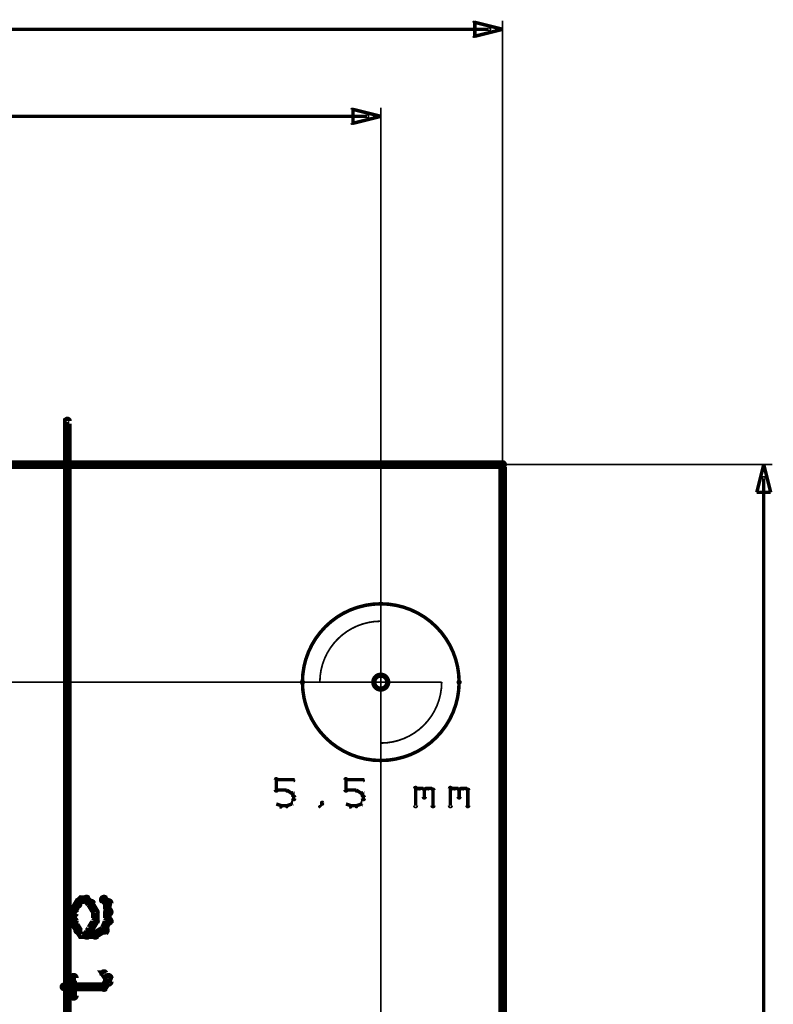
# Model space of a CAD drawing. Extents: x 26 to 524, y 33 to 520.
# Tile 51 of 95: x 203 to 246, y 332 to 389. Entities that reach past the tile are written whole.
import ezdxf

# ---------------------------------------------------------------- set-up
doc = ezdxf.new("R2010")
doc.units = 0
doc.layers.get('0').update_dxf_attribs({"linetype": 'CONTINUOUS'})
for name, color, linetype in [('BOTTOM', 22, 'CONTINUOUS'), ('COPPER', 2, 'CONTINUOUS'), ('DIMENSIONS', 3, 'CONTINUOUS'), ('DRAWING', 1, 'CONTINUOUS'), ('DRAWING2', 4, 'CONTINUOUS'), ('DRAWINGBOTTOM', 6, 'CONTINUOUS'), ('OUTLINES', 5, 'CONTINUOUS')]:
    doc.layers.add(name, color=color, linetype=linetype)

# ---------------------------------------------------------------- blocks, each defined once
blk = doc.blocks.new('VIA')
at = {"const_width": 0.3}
blk.add_lwpolyline([(-0.4, 0, 1), (0.4, 0, 1)], format="xyb", close=True, dxfattribs=at)

msp = doc.modelspace()

# ---------------------------------------------------------------- linework, layer by layer
at = {"layer": 'DIMENSIONS', "color": 94}
for points in [[(229.7, 388.4, 0.1, 0.1, 1), (229.7, 388.6, 0, 0, 0), (229.7, 388.5, 0, 0, 0), (229.7, 388.5, 0.2, 0.2, 0), (163.5, 388.5, 0.2, 0.2, 0), (163.5, 388.5, 0, 0, 0), (163.5, 388.5, 0.1, 0.1, 0), (163.5, 388.6, 0.1, 0.1, 1), (163.5, 388.4, 0, 0, 0)], [(230.5, 362.5, 0.1, 0.1, 1), (230.5, 362.5, 0, 0, 0), (230.5, 362.5, 0, 0, 0), (230.5, 362.5, 0.1, 0.1, 0), (230.5, 389, 0.1, 0.1, 0), (230.5, 389, 0, 0, 0), (230.5, 389, 0.1, 0.1, 0), (230.5, 389, 0.1, 0.1, 1), (230.5, 389, 0, 0, 0)], [(223.5, 284, 0.1, 0.1, 1), (223.5, 284, 0, 0, 0), (223.5, 284, 0, 0, 0), (223.5, 284, 0.1, 0.1, 0), (223.5, 384, 0.1, 0.1, 0), (223.5, 384, 0, 0, 0), (223.5, 384, 0.1, 0.1, 0), (223.5, 384, 0.1, 0.1, 1), (223.5, 384, 0, 0, 0)], [(222.7, 383.4, 0.1, 0.1, 1), (222.7, 383.6, 0, 0, 0), (222.7, 383.5, 0, 0, 0), (222.7, 383.5, 0.2, 0.2, 0), (160, 383.5, 0.2, 0.2, 0), (160, 383.5, 0, 0, 0), (160, 383.5, 0.1, 0.1, 0), (160, 383.6, 0.1, 0.1, 1), (160, 383.4, 0, 0, 0)], [(226, 363.5, 0.1, 0.1, 1), (226, 363.5, 0, 0, 0), (226, 363.5, 0, 0, 0), (226, 363.5, 0.1, 0.1, 0), (246, 363.5, 0.1, 0.1, 0), (246, 363.5, 0, 0, 0), (246, 363.5, 0.1, 0.1, 0), (246, 363.5, 0.1, 0.1, 1), (246, 363.5, 0, 0, 0)], [(245.6, 362.7, 0.1, 0.1, 1), (245.4, 362.7, 0, 0, 0), (245.5, 362.7, 0, 0, 0), (245.5, 362.7, 0.2, 0.2, 0), (245.5, 300.2, 0.2, 0.2, 0), (245.5, 300.2, 0, 0, 0), (245.5, 300.2, 0.1, 0.1, 0), (245.4, 300.2, 0.1, 0.1, 1), (245.6, 300.2, 0, 0, 0)], [(225.6, 351, 0.1, 0.1, 1), (225.6, 351, 0, 0, 0), (225.6, 351, 0, 0, 0), (225.6, 351, 0.1, 0.1, 0), (33, 351, 0.1, 0.1, 0), (33, 351, 0, 0, 0), (33, 351, 0.1, 0.1, 0), (33, 351, 0.1, 0.1, 1), (33, 351, 0, 0, 0)]]:
    msp.add_lwpolyline(points, format="xyseb", dxfattribs=at)
for points in [[(230.5, 388.5, 0.1, 0.1, 1), (230.5, 388.5, 0, 0, 0), (230.5, 388.5, 0, 0, 0), (230.5, 388.5, 0.2, 0.2, 0), (228.9, 388.1, 0, 0, 0), (228.9, 388.1, 0.1, 0.1, 0), (228.9, 388.1, 0.1, 0.1, 1), (228.9, 388.1, 0, 0, 0), (228.8, 388.1, 0.1, 0.1, 1), (228.9, 388.1, 0, 0, 0), (228.9, 388.1, 0, 0, 0), (228.9, 388.1, 0.2, 0.2, 0), (228.9, 388.9, 0, 0, 0), (228.9, 388.9, 0.1, 0.1, 0), (228.9, 388.9, 0.1, 0.1, 1), (228.8, 388.9, 0, 0, 0), (228.9, 388.9, 0.1, 0.1, 1), (228.9, 388.9, 0, 0, 0), (228.9, 388.9, 0, 0, 0), (228.9, 388.9, 0.2, 0.2, 0), (230.5, 388.5, 0.2, 0.2, 0), (230.5, 388.5, 0, 0, 0), (230.5, 388.5, 0.1, 0.1, 0), (230.5, 388.5, 0.1, 0.1, 1), (230.5, 388.5, 0, 0, 0)], [(223.5, 383.5, 0.1, 0.1, 1), (223.5, 383.5, 0, 0, 0), (223.5, 383.5, 0, 0, 0), (223.5, 383.5, 0.2, 0.2, 0), (221.9, 383.1, 0, 0, 0), (221.9, 383.1, 0.1, 0.1, 0), (221.9, 383.1, 0.1, 0.1, 1), (221.9, 383.1, 0, 0, 0), (221.8, 383.1, 0.1, 0.1, 1), (221.9, 383.1, 0, 0, 0), (221.9, 383.1, 0, 0, 0), (221.9, 383.1, 0.2, 0.2, 0), (221.9, 383.9, 0, 0, 0), (221.9, 383.9, 0.1, 0.1, 0), (221.9, 383.9, 0.1, 0.1, 1), (221.8, 383.9, 0, 0, 0), (221.9, 383.9, 0.1, 0.1, 1), (221.9, 383.9, 0, 0, 0), (221.9, 383.9, 0, 0, 0), (221.9, 383.9, 0.2, 0.2, 0), (223.5, 383.5, 0.2, 0.2, 0), (223.5, 383.5, 0, 0, 0), (223.5, 383.5, 0.1, 0.1, 0), (223.5, 383.5, 0.1, 0.1, 1), (223.5, 383.5, 0, 0, 0)], [(245.5, 363.5, 0.1, 0.1, 1), (245.5, 363.5, 0, 0, 0), (245.5, 363.5, 0, 0, 0), (245.5, 363.5, 0.2, 0.2, 0), (245.9, 361.9, 0, 0, 0), (245.9, 361.9, 0.1, 0.1, 0), (245.9, 361.9, 0.1, 0.1, 1), (245.9, 361.9, 0, 0, 0), (245.9, 361.9, 0.1, 0.1, 1), (245.9, 361.9, 0, 0, 0), (245.9, 361.9, 0, 0, 0), (245.9, 361.9, 0.2, 0.2, 0), (245.1, 361.9, 0, 0, 0), (245.1, 361.9, 0.1, 0.1, 0), (245.1, 361.9, 0.1, 0.1, 1), (245.1, 361.9, 0, 0, 0), (245.1, 361.9, 0.1, 0.1, 1), (245.1, 361.9, 0, 0, 0), (245.1, 361.9, 0, 0, 0), (245.1, 361.9, 0.2, 0.2, 0), (245.5, 363.5, 0.2, 0.2, 0), (245.5, 363.5, 0, 0, 0), (245.5, 363.5, 0.1, 0.1, 0), (245.5, 363.5, 0.1, 0.1, 1), (245.5, 363.5, 0, 0, 0)]]:
    msp.add_lwpolyline(points, format="xyseb", close=True, dxfattribs=at)
at = {"layer": 'DRAWING', "color": 2}
for points in [[(205.4, 273.5, 0.3, 0.3, 1), (205.6, 273.5, 0, 0, 0), (205.5, 273.5, 0, 0, 0), (205.5, 273.5, 0.5, 0.5, 0), (205.5, 366, 0.5, 0.5, 0), (205.5, 366, 0, 0, 0), (205.5, 366, 0.3, 0.3, 0), (205.6, 366, 0.3, 0.3, 1), (205.4, 366, 0, 0, 0)], [(75.5, 233.5, 0.5, 0.5, 0), (230.5, 233.5, 0, 0, 0), (230.5, 233.5, 0.3, 0.3, 0), (230.5, 233.4, 0.3, 0.3, 1), (230.5, 233.6, 0, 0, 0), (230.4, 233.5, 0.3, 0.3, 1), (230.6, 233.5, 0, 0, 0), (230.5, 233.5, 0, 0, 0), (230.5, 233.5, 0.5, 0.5, 0), (230.5, 363.5, 0, 0, 0), (230.5, 363.5, 0.3, 0.3, 0), (230.6, 363.5, 0.3, 0.3, 1), (230.4, 363.5, 0, 0, 0), (230.5, 363.4, 0.3, 0.3, 1), (230.5, 363.6, 0, 0, 0), (230.5, 363.5, 0, 0, 0), (230.5, 363.5, 0.5, 0.5, 0), (75.5, 363.5, 0, 0, 0)], [(217.4, 344.8, 0.1, 0.1, 1), (217.6, 344.8, 0, 0, 0), (217.5, 344.8, 0, 0, 0), (217.5, 344.8, 0.2, 0.2, 0), (217.5, 345.4, 0.2, 0.2, 0), (217.5, 345.4, 0, 0, 0), (217.5, 345.4, 0.1, 0.1, 0), (217.6, 345.4, 0.1, 0.1, 1), (217.4, 345.4, 0, 0, 0)], [(221.4, 344.8, 0.1, 0.1, 1), (221.6, 344.8, 0, 0, 0), (221.5, 344.8, 0, 0, 0), (221.5, 344.8, 0.2, 0.2, 0), (221.5, 345.4, 0.2, 0.2, 0), (221.5, 345.4, 0, 0, 0), (221.5, 345.4, 0.1, 0.1, 0), (221.6, 345.4, 0.1, 0.1, 1), (221.4, 345.4, 0, 0, 0)], [(217.5, 345.4, 0.1, 0.1, 1), (217.5, 345.3, 0, 0, 0), (217.5, 345.4, 0, 0, 0), (217.5, 345.4, 0.2, 0.2, 0), (218.5, 345.4, 0.2, 0.2, 0), (218.5, 345.4, 0, 0, 0), (218.5, 345.4, 0.1, 0.1, 0), (218.5, 345.3, 0.1, 0.1, 1), (218.5, 345.4, 0, 0, 0)], [(221.5, 345.4, 0.1, 0.1, 1), (221.5, 345.3, 0, 0, 0), (221.5, 345.4, 0, 0, 0), (221.5, 345.4, 0.2, 0.2, 0), (222.5, 345.4, 0.2, 0.2, 0), (222.5, 345.4, 0, 0, 0), (222.5, 345.4, 0.1, 0.1, 0), (222.5, 345.3, 0.1, 0.1, 1), (222.5, 345.4, 0, 0, 0)], [(225.4, 343.9, 0.1, 0.1, 1), (225.6, 343.9, 0, 0, 0), (225.5, 343.9, 0, 0, 0), (225.5, 343.9, 0.2, 0.2, 0), (225.5, 344.9, 0.2, 0.2, 0), (225.5, 344.9, 0, 0, 0), (225.5, 344.9, 0.1, 0.1, 0), (225.6, 344.9, 0.1, 0.1, 1), (225.4, 344.9, 0, 0, 0)], [(225.5, 344.8, 0.1, 0.1, 1), (225.5, 344.7, 0, 0, 0), (225.5, 344.8, 0, 0, 0), (225.5, 344.8, 0.2, 0.2, 0), (225.6, 344.9, 0.2, 0.2, 0), (225.6, 344.9, 0, 0, 0), (225.6, 344.9, 0.1, 0.1, 0), (225.7, 344.8, 0.1, 0.1, 1), (225.6, 344.9, 0, 0, 0)], [(225.6, 344.9, 0.1, 0.1, 1), (225.6, 344.8, 0, 0, 0), (225.6, 344.9, 0, 0, 0), (225.6, 344.9, 0.2, 0.2, 0), (225.9, 344.9, 0.2, 0.2, 0), (225.9, 344.9, 0, 0, 0), (225.9, 344.9, 0.1, 0.1, 0), (225.9, 344.8, 0.1, 0.1, 1), (225.9, 344.9, 0, 0, 0)], [(225.9, 344.9, 0.1, 0.1, 1), (225.8, 344.8, 0, 0, 0), (225.9, 344.9, 0, 0, 0), (225.9, 344.9, 0.2, 0.2, 0), (226, 344.8, 0.2, 0.2, 0), (226, 344.8, 0, 0, 0), (226, 344.8, 0.1, 0.1, 0), (226, 344.7, 0.1, 0.1, 1), (226, 344.8, 0, 0, 0)], [(226.1, 344.8, 0.1, 0.1, 1), (225.9, 344.8, 0, 0, 0), (226, 344.8, 0, 0, 0), (226, 344.8, 0.2, 0.2, 0), (226, 344.4, 0.2, 0.2, 0), (226, 344.4, 0, 0, 0), (226, 344.4, 0.1, 0.1, 0), (225.9, 344.4, 0.1, 0.1, 1), (226.1, 344.4, 0, 0, 0)], [(226, 344.8, 0.1, 0.1, 1), (226, 344.7, 0, 0, 0), (226, 344.8, 0, 0, 0), (226, 344.8, 0.2, 0.2, 0), (226.1, 344.9, 0.2, 0.2, 0), (226.1, 344.9, 0, 0, 0), (226.1, 344.9, 0.1, 0.1, 0), (226.2, 344.8, 0.1, 0.1, 1), (226.1, 344.9, 0, 0, 0)], [(226.1, 344.9, 0.1, 0.1, 1), (226.1, 344.8, 0, 0, 0), (226.1, 344.9, 0, 0, 0), (226.1, 344.9, 0.2, 0.2, 0), (226.4, 344.9, 0.2, 0.2, 0), (226.4, 344.9, 0, 0, 0), (226.4, 344.9, 0.1, 0.1, 0), (226.4, 344.8, 0.1, 0.1, 1), (226.4, 344.9, 0, 0, 0)], [(226.4, 344.9, 0.1, 0.1, 1), (226.3, 344.8, 0, 0, 0), (226.4, 344.9, 0, 0, 0), (226.4, 344.9, 0.2, 0.2, 0), (226.5, 344.8, 0.2, 0.2, 0), (226.5, 344.8, 0, 0, 0), (226.5, 344.8, 0.1, 0.1, 0), (226.5, 344.7, 0.1, 0.1, 1), (226.5, 344.8, 0, 0, 0)], [(226.6, 344.8, 0.1, 0.1, 1), (226.4, 344.8, 0, 0, 0), (226.5, 344.8, 0, 0, 0), (226.5, 344.8, 0.2, 0.2, 0), (226.5, 343.9, 0.2, 0.2, 0), (226.5, 343.9, 0, 0, 0), (226.5, 343.9, 0.1, 0.1, 0), (226.4, 343.9, 0.1, 0.1, 1), (226.6, 343.9, 0, 0, 0)], [(227.4, 343.9, 0.1, 0.1, 1), (227.6, 343.9, 0, 0, 0), (227.5, 343.9, 0, 0, 0), (227.5, 343.9, 0.2, 0.2, 0), (227.5, 344.9, 0.2, 0.2, 0), (227.5, 344.9, 0, 0, 0), (227.5, 344.9, 0.1, 0.1, 0), (227.6, 344.9, 0.1, 0.1, 1), (227.4, 344.9, 0, 0, 0)], [(227.5, 344.8, 0.1, 0.1, 1), (227.5, 344.7, 0, 0, 0), (227.5, 344.8, 0, 0, 0), (227.5, 344.8, 0.2, 0.2, 0), (227.6, 344.9, 0.2, 0.2, 0), (227.6, 344.9, 0, 0, 0), (227.6, 344.9, 0.1, 0.1, 0), (227.7, 344.8, 0.1, 0.1, 1), (227.6, 344.9, 0, 0, 0)], [(227.6, 344.9, 0.1, 0.1, 1), (227.6, 344.8, 0, 0, 0), (227.6, 344.9, 0, 0, 0), (227.6, 344.9, 0.2, 0.2, 0), (227.9, 344.9, 0.2, 0.2, 0), (227.9, 344.9, 0, 0, 0), (227.9, 344.9, 0.1, 0.1, 0), (227.9, 344.8, 0.1, 0.1, 1), (227.9, 344.9, 0, 0, 0)], [(227.9, 344.9, 0.1, 0.1, 1), (227.8, 344.8, 0, 0, 0), (227.9, 344.9, 0, 0, 0), (227.9, 344.9, 0.2, 0.2, 0), (228, 344.8, 0.2, 0.2, 0), (228, 344.8, 0, 0, 0), (228, 344.8, 0.1, 0.1, 0), (228, 344.7, 0.1, 0.1, 1), (228, 344.8, 0, 0, 0)], [(228.1, 344.8, 0.1, 0.1, 1), (227.9, 344.8, 0, 0, 0), (228, 344.8, 0, 0, 0), (228, 344.8, 0.2, 0.2, 0), (228, 344.4, 0.2, 0.2, 0), (228, 344.4, 0, 0, 0), (228, 344.4, 0.1, 0.1, 0), (227.9, 344.4, 0.1, 0.1, 1), (228.1, 344.4, 0, 0, 0)], [(228, 344.8, 0.1, 0.1, 1), (228, 344.7, 0, 0, 0), (228, 344.8, 0, 0, 0), (228, 344.8, 0.2, 0.2, 0), (228.1, 344.9, 0.2, 0.2, 0), (228.1, 344.9, 0, 0, 0), (228.1, 344.9, 0.1, 0.1, 0), (228.2, 344.8, 0.1, 0.1, 1), (228.1, 344.9, 0, 0, 0)], [(228.1, 344.9, 0.1, 0.1, 1), (228.1, 344.8, 0, 0, 0), (228.1, 344.9, 0, 0, 0), (228.1, 344.9, 0.2, 0.2, 0), (228.4, 344.9, 0.2, 0.2, 0), (228.4, 344.9, 0, 0, 0), (228.4, 344.9, 0.1, 0.1, 0), (228.4, 344.8, 0.1, 0.1, 1), (228.4, 344.9, 0, 0, 0)], [(228.4, 344.9, 0.1, 0.1, 1), (228.3, 344.8, 0, 0, 0), (228.4, 344.9, 0, 0, 0), (228.4, 344.9, 0.2, 0.2, 0), (228.5, 344.8, 0.2, 0.2, 0), (228.5, 344.8, 0, 0, 0), (228.5, 344.8, 0.1, 0.1, 0), (228.5, 344.7, 0.1, 0.1, 1), (228.5, 344.8, 0, 0, 0)], [(228.6, 344.8, 0.1, 0.1, 1), (228.4, 344.8, 0, 0, 0), (228.5, 344.8, 0, 0, 0), (228.5, 344.8, 0.2, 0.2, 0), (228.5, 343.9, 0.2, 0.2, 0), (228.5, 343.9, 0, 0, 0), (228.5, 343.9, 0.1, 0.1, 0), (228.4, 343.9, 0.1, 0.1, 1), (228.6, 343.9, 0, 0, 0)], [(218.1, 344.7, 0.1, 0.1, 1), (218.1, 344.8, 0, 0, 0), (218.1, 344.8, 0, 0, 0), (218.1, 344.8, 0.2, 0.2, 0), (217.5, 344.8, 0.2, 0.2, 0), (217.5, 344.8, 0, 0, 0), (217.5, 344.8, 0.1, 0.1, 0), (217.5, 344.8, 0.1, 0.1, 1), (217.5, 344.7, 0, 0, 0)], [(218.4, 344.6, 0.1, 0.1, 1), (218.4, 344.7, 0, 0, 0), (218.4, 344.6, 0, 0, 0), (218.4, 344.6, 0.2, 0.2, 0), (218.1, 344.8, 0.2, 0.2, 0), (218.1, 344.8, 0, 0, 0), (218.1, 344.8, 0.1, 0.1, 0), (218.1, 344.8, 0.1, 0.1, 1), (218.1, 344.7, 0, 0, 0)], [(218.3, 344, 0.1, 0.1, 1), (218.4, 344, 0, 0, 0), (218.4, 344, 0, 0, 0), (218.4, 344, 0.2, 0.2, 0), (218.5, 344.3, 0.2, 0.2, 0), (218.5, 344.3, 0, 0, 0), (218.5, 344.3, 0.1, 0.1, 0), (218.5, 344.2, 0.1, 0.1, 1), (218.5, 344.3, 0, 0, 0)], [(218.5, 344.4, 0.1, 0.1, 1), (218.5, 344.4, 0, 0, 0), (218.5, 344.4, 0, 0, 0), (218.5, 344.4, 0.2, 0.2, 0), (218.4, 344.6, 0.2, 0.2, 0), (218.4, 344.6, 0, 0, 0), (218.4, 344.6, 0.1, 0.1, 0), (218.4, 344.6, 0.1, 0.1, 1), (218.3, 344.6, 0, 0, 0)], [(218.4, 344.3, 0.1, 0.1, 1), (218.6, 344.3, 0, 0, 0), (218.5, 344.3, 0, 0, 0), (218.5, 344.3, 0.2, 0.2, 0), (218.5, 344.4, 0.2, 0.2, 0), (218.5, 344.4, 0, 0, 0), (218.5, 344.4, 0.1, 0.1, 0), (218.6, 344.4, 0.1, 0.1, 1), (218.4, 344.4, 0, 0, 0)], [(222.1, 344.7, 0.1, 0.1, 1), (222.1, 344.8, 0, 0, 0), (222.1, 344.8, 0, 0, 0), (222.1, 344.8, 0.2, 0.2, 0), (221.5, 344.8, 0.2, 0.2, 0), (221.5, 344.8, 0, 0, 0), (221.5, 344.8, 0.1, 0.1, 0), (221.5, 344.8, 0.1, 0.1, 1), (221.5, 344.7, 0, 0, 0)], [(222.4, 344.6, 0.1, 0.1, 1), (222.4, 344.7, 0, 0, 0), (222.4, 344.6, 0, 0, 0), (222.4, 344.6, 0.2, 0.2, 0), (222.1, 344.8, 0.2, 0.2, 0), (222.1, 344.8, 0, 0, 0), (222.1, 344.8, 0.1, 0.1, 0), (222.1, 344.8, 0.1, 0.1, 1), (222.1, 344.7, 0, 0, 0)], [(222.3, 344, 0.1, 0.1, 1), (222.4, 344, 0, 0, 0), (222.4, 344, 0, 0, 0), (222.4, 344, 0.2, 0.2, 0), (222.5, 344.3, 0.2, 0.2, 0), (222.5, 344.3, 0, 0, 0), (222.5, 344.3, 0.1, 0.1, 0), (222.5, 344.2, 0.1, 0.1, 1), (222.5, 344.3, 0, 0, 0)], [(222.5, 344.4, 0.1, 0.1, 1), (222.5, 344.4, 0, 0, 0), (222.5, 344.4, 0, 0, 0), (222.5, 344.4, 0.2, 0.2, 0), (222.4, 344.6, 0.2, 0.2, 0), (222.4, 344.6, 0, 0, 0), (222.4, 344.6, 0.1, 0.1, 0), (222.4, 344.6, 0.1, 0.1, 1), (222.3, 344.6, 0, 0, 0)], [(222.4, 344.3, 0.1, 0.1, 1), (222.6, 344.3, 0, 0, 0), (222.5, 344.3, 0, 0, 0), (222.5, 344.3, 0.2, 0.2, 0), (222.5, 344.4, 0.2, 0.2, 0), (222.5, 344.4, 0, 0, 0), (222.5, 344.4, 0.1, 0.1, 0), (222.6, 344.4, 0.1, 0.1, 1), (222.4, 344.4, 0, 0, 0)], [(217.5, 344, 0.1, 0.1, 1), (217.5, 344, 0, 0, 0), (217.5, 344, 0, 0, 0), (217.5, 344, 0.2, 0.2, 0), (217.8, 343.9, 0.2, 0.2, 0), (217.8, 343.9, 0, 0, 0), (217.8, 343.9, 0.1, 0.1, 0), (217.7, 343.8, 0.1, 0.1, 1), (217.8, 343.9, 0, 0, 0)], [(217.8, 343.9, 0.1, 0.1, 1), (217.8, 343.8, 0, 0, 0), (217.8, 343.9, 0, 0, 0), (217.8, 343.9, 0.2, 0.2, 0), (218.1, 343.9, 0.2, 0.2, 0), (218.1, 343.9, 0, 0, 0), (218.1, 343.9, 0.1, 0.1, 0), (218.1, 343.8, 0.1, 0.1, 1), (218.1, 343.9, 0, 0, 0)], [(218.1, 343.9, 0.1, 0.1, 1), (218.1, 343.8, 0, 0, 0), (218.1, 343.9, 0, 0, 0), (218.1, 343.9, 0.2, 0.2, 0), (218.4, 344, 0.2, 0.2, 0), (218.4, 344, 0, 0, 0), (218.4, 344, 0.1, 0.1, 0), (218.4, 344, 0.1, 0.1, 1), (218.4, 344, 0, 0, 0)], [(220, 343.9, 0.1, 0.1, 1), (220, 343.8, 0, 0, 0), (220, 343.9, 0, 0, 0), (220, 343.9, 0.2, 0.2, 0), (220.1, 344, 0.2, 0.2, 0), (220.1, 344, 0, 0, 0), (220.1, 344, 0.1, 0.1, 0), (220.2, 344, 0.1, 0.1, 1), (220.1, 344, 0, 0, 0)], [(220.1, 344, 0.1, 0.1, 1), (220.2, 344, 0, 0, 0), (220.1, 344, 0, 0, 0), (220.1, 344, 0.2, 0.2, 0), (220.1, 344.1, 0.2, 0.2, 0), (220.1, 344.1, 0, 0, 0), (220.1, 344.1, 0.1, 0.1, 0), (220.2, 344.1, 0.1, 0.1, 1), (220.1, 344.1, 0, 0, 0)], [(221.5, 344, 0.1, 0.1, 1), (221.5, 344, 0, 0, 0), (221.5, 344, 0, 0, 0), (221.5, 344, 0.2, 0.2, 0), (221.8, 343.9, 0.2, 0.2, 0), (221.8, 343.9, 0, 0, 0), (221.8, 343.9, 0.1, 0.1, 0), (221.7, 343.8, 0.1, 0.1, 1), (221.8, 343.9, 0, 0, 0)], [(221.8, 343.9, 0.1, 0.1, 1), (221.8, 343.8, 0, 0, 0), (221.8, 343.9, 0, 0, 0), (221.8, 343.9, 0.2, 0.2, 0), (222.1, 343.9, 0.2, 0.2, 0), (222.1, 343.9, 0, 0, 0), (222.1, 343.9, 0.1, 0.1, 0), (222.1, 343.8, 0.1, 0.1, 1), (222.1, 343.9, 0, 0, 0)], [(222.1, 343.9, 0.1, 0.1, 1), (222.1, 343.8, 0, 0, 0), (222.1, 343.9, 0, 0, 0), (222.1, 343.9, 0.2, 0.2, 0), (222.4, 344, 0.2, 0.2, 0), (222.4, 344, 0, 0, 0), (222.4, 344, 0.1, 0.1, 0), (222.4, 344, 0.1, 0.1, 1), (222.4, 344, 0, 0, 0)]]:
    msp.add_lwpolyline(points, format="xyseb", dxfattribs=at)
for points in [[(219.1, 351, 0.1, 0.1, 1), (218.9, 351, 0, 0, 0), (219, 351, 0, 0, 0), (219, 351, 0.2, 0.2, 1), (228, 351, 0, 0, 0), (228, 351, 0.1, 0.1, 0), (228.1, 351, 0.1, 0.1, 1), (227.9, 351, 0, 0, 0), (227.9, 351, 0.1, 0.1, 1), (228.1, 351, 0, 0, 0), (228, 351, 0, 0, 0), (228, 351, 0.2, 0.2, 1), (219, 351, 0.2, 0.2, 0), (219, 351, 0, 0, 0), (219, 351, 0.1, 0.1, 0), (218.9, 351, 0.1, 0.1, 1), (219.1, 351, 0, 0, 0)], [(223.5, 354.5, 0.1, 0.1, 1), (223.5, 354.5, 0, 0, 0), (223.5, 354.5, 0, 0, 0), (223.5, 354.5, 0.1, 0.1, 0.414), (220, 351, 0, 0, 0), (220, 351, 0.1, 0.1, 0), (220, 351, 0.1, 0.1, 1), (220, 351, 0, 0, 0), (220, 351, 0.1, 0.1, 1), (220, 351, 0, 0, 0), (220, 351, 0, 0, 0), (220, 351, 0.1, 0.1, 0), (223.5, 351, 0, 0, 0), (223.5, 351, 0.1, 0.1, 0), (223.5, 351, 0.1, 0.1, 1), (223.5, 351, 0, 0, 0), (223.5, 351, 0.1, 0.1, 1), (223.5, 351, 0, 0, 0), (223.5, 351, 0, 0, 0), (223.5, 351, 0.1, 0.1, 0), (223.5, 354.5, 0.1, 0.1, 0), (223.5, 354.5, 0, 0, 0), (223.5, 354.5, 0.1, 0.1, 0), (223.5, 354.5, 0.1, 0.1, 1), (223.5, 354.5, 0, 0, 0)], [(223.5, 347.5, 0.1, 0.1, 1), (223.5, 347.5, 0, 0, 0), (223.5, 347.5, 0, 0, 0), (223.5, 347.5, 0.1, 0.1, 0.414), (227, 351, 0, 0, 0), (227, 351, 0.1, 0.1, 0), (227, 351, 0.1, 0.1, 1), (227, 351, 0, 0, 0), (227, 351, 0.1, 0.1, 1), (227, 351, 0, 0, 0), (227, 351, 0, 0, 0), (227, 351, 0.1, 0.1, 0), (223.5, 351, 0, 0, 0), (223.5, 351, 0.1, 0.1, 0), (223.5, 351, 0.1, 0.1, 1), (223.5, 351, 0, 0, 0), (223.5, 351, 0.1, 0.1, 1), (223.5, 351, 0, 0, 0), (223.5, 351, 0, 0, 0), (223.5, 351, 0.1, 0.1, 0), (223.5, 347.5, 0.1, 0.1, 0), (223.5, 347.5, 0, 0, 0), (223.5, 347.5, 0.1, 0.1, 0), (223.5, 347.5, 0.1, 0.1, 1), (223.5, 347.5, 0, 0, 0)]]:
    msp.add_lwpolyline(points, format="xyseb", close=True, dxfattribs=at)
at = {"layer": 'OUTLINES', "color": 11}
for points in [[(230.5, 278.5, 0.5, 0.5, 0), (230.5, 363.5, 0, 0, 0), (230.5, 363.5, 0.3, 0.3, 0), (230.6, 363.5, 0.3, 0.3, 1), (230.4, 363.5, 0, 0, 0), (230.5, 363.4, 0.3, 0.3, 1), (230.5, 363.6, 0, 0, 0), (230.5, 363.5, 0, 0, 0), (230.5, 363.5, 0.5, 0.5, 0), (180.5, 363.5, 0.5, 0.5, 0), (180.5, 363.5, 0, 0, 0), (180.5, 363.5, 0.3, 0.3, 0), (180.5, 363.6, 0.3, 0.3, 1), (180.5, 363.4, 0, 0, 0), (180.6, 363.5, 0.3, 0.3, 1), (180.4, 363.5, 0, 0, 0), (180.5, 363.5, 0, 0, 0), (180.5, 363.5, 0.5, 0.5, 0), (180.5, 278.5, 0, 0, 0)], [(206, 338.3, 0.3, 0.3, 1), (206.2, 338.2, 0, 0, 0), (206.1, 338.3, 0, 0, 0), (206.1, 338.3, 0.5, 0.5, 0), (206.3, 338.5, 0.5, 0.5, 0), (206.3, 338.5, 0, 0, 0), (206.3, 338.5, 0.3, 0.3, 0), (206.4, 338.4, 0.3, 0.3, 1), (206.3, 338.6, 0, 0, 0)], [(206.3, 338.6, 0.3, 0.3, 1), (206.3, 338.4, 0, 0, 0), (206.3, 338.5, 0, 0, 0), (206.3, 338.5, 0.5, 0.5, 0), (206.6, 338.5, 0.5, 0.5, 0), (206.6, 338.5, 0, 0, 0), (206.6, 338.5, 0.3, 0.3, 0), (206.6, 338.4, 0.3, 0.3, 1), (206.6, 338.6, 0, 0, 0)], [(206.7, 338.6, 0.3, 0.3, 1), (206.5, 338.4, 0, 0, 0), (206.6, 338.5, 0, 0, 0), (206.6, 338.5, 0.5, 0.5, 0), (206.8, 338.3, 0.5, 0.5, 0), (206.8, 338.3, 0, 0, 0), (206.8, 338.3, 0.3, 0.3, 0), (206.8, 338.2, 0.3, 0.3, 1), (206.9, 338.3, 0, 0, 0)], [(207.7, 338.6, 0.3, 0.3, 1), (207.5, 338.4, 0, 0, 0), (207.6, 338.5, 0, 0, 0), (207.6, 338.5, 0.5, 0.5, 0), (207.8, 338.3, 0.5, 0.5, 0), (207.8, 338.3, 0, 0, 0), (207.8, 338.3, 0.3, 0.3, 0), (207.8, 338.2, 0.3, 0.3, 1), (207.9, 338.3, 0, 0, 0)], [(205.7, 337.8, 0.3, 0.3, 1), (206, 337.7, 0, 0, 0), (205.8, 337.8, 0, 0, 0), (205.8, 337.8, 0.5, 0.5, 0), (206.1, 338.3, 0.5, 0.5, 0), (206.1, 338.3, 0, 0, 0), (206.1, 338.3, 0.3, 0.3, 0), (206.2, 338.2, 0.3, 0.3, 1), (206, 338.3, 0, 0, 0)], [(205.7, 337.3, 0.3, 0.3, 1), (206, 337.3, 0, 0, 0), (205.8, 337.3, 0, 0, 0), (205.8, 337.3, 0.5, 0.5, 0), (205.8, 337.8, 0.5, 0.5, 0), (205.8, 337.8, 0, 0, 0), (205.8, 337.8, 0.3, 0.3, 0), (206, 337.8, 0.3, 0.3, 1), (205.7, 337.8, 0, 0, 0)], [(207, 338.3, 0.3, 0.3, 1), (206.7, 338.2, 0, 0, 0), (206.8, 338.3, 0, 0, 0), (206.8, 338.3, 0.5, 0.5, 0), (207.1, 337.8, 0.5, 0.5, 0), (207.1, 337.8, 0, 0, 0), (207.1, 337.8, 0.3, 0.3, 0), (207, 337.7, 0.3, 0.3, 1), (207.2, 337.8, 0, 0, 0)], [(208, 338.3, 0.3, 0.3, 1), (207.7, 338.3, 0, 0, 0), (207.8, 338.3, 0, 0, 0), (207.8, 338.3, 0.5, 0.5, 0), (207.8, 337.8, 0.5, 0.5, 0), (207.8, 337.8, 0, 0, 0), (207.8, 337.8, 0.3, 0.3, 0), (207.7, 337.8, 0.3, 0.3, 1), (208, 337.8, 0, 0, 0)], [(208, 337.8, 0.3, 0.3, 1), (207.7, 337.8, 0, 0, 0), (207.8, 337.8, 0, 0, 0), (207.8, 337.8, 0.5, 0.5, 0), (207.8, 337.3, 0.5, 0.5, 0), (207.8, 337.3, 0, 0, 0), (207.8, 337.3, 0.3, 0.3, 0), (207.7, 337.3, 0.3, 0.3, 1), (208, 337.3, 0, 0, 0)], [(206, 336.7, 0.3, 0.3, 1), (206.2, 336.8, 0, 0, 0), (206.1, 336.8, 0, 0, 0), (206.1, 336.8, 0.5, 0.5, 0), (205.8, 337.3, 0.5, 0.5, 0), (205.8, 337.3, 0, 0, 0), (205.8, 337.3, 0.3, 0.3, 0), (206, 337.3, 0.3, 0.3, 1), (205.7, 337.2, 0, 0, 0)], [(207.2, 337.8, 0.3, 0.3, 1), (207, 337.8, 0, 0, 0), (207.1, 337.8, 0, 0, 0), (207.1, 337.8, 0.5, 0.5, 0), (207.1, 337.3, 0.5, 0.5, 0), (207.1, 337.3, 0, 0, 0), (207.1, 337.3, 0.3, 0.3, 0), (207, 337.3, 0.3, 0.3, 1), (207.2, 337.3, 0, 0, 0)], [(208, 337.2, 0.3, 0.3, 1), (207.7, 337.3, 0, 0, 0), (207.8, 337.3, 0, 0, 0), (207.8, 337.3, 0.5, 0.5, 0), (207.6, 336.8, 0.5, 0.5, 0), (207.6, 336.8, 0, 0, 0), (207.6, 336.8, 0.3, 0.3, 0), (207.5, 336.8, 0.3, 0.3, 1), (207.7, 336.7, 0, 0, 0)], [(206.3, 336.4, 0.3, 0.3, 1), (206.4, 336.6, 0, 0, 0), (206.3, 336.5, 0, 0, 0), (206.3, 336.5, 0.5, 0.5, 0), (206.1, 336.8, 0.5, 0.5, 0), (206.1, 336.8, 0, 0, 0), (206.1, 336.8, 0.3, 0.3, 0), (206.2, 336.8, 0.3, 0.3, 1), (206, 336.7, 0, 0, 0)], [(206.9, 336.7, 0.3, 0.3, 1), (206.8, 336.8, 0, 0, 0), (206.8, 336.8, 0, 0, 0), (206.8, 336.8, 0.5, 0.5, 0), (206.6, 336.5, 0.5, 0.5, 0), (206.6, 336.5, 0, 0, 0), (206.6, 336.5, 0.3, 0.3, 0), (206.5, 336.6, 0.3, 0.3, 1), (206.7, 336.4, 0, 0, 0)], [(207.2, 337.2, 0.3, 0.3, 1), (207, 337.3, 0, 0, 0), (207.1, 337.3, 0, 0, 0), (207.1, 337.3, 0.5, 0.5, 0), (206.8, 336.8, 0.5, 0.5, 0), (206.8, 336.8, 0, 0, 0), (206.8, 336.8, 0.3, 0.3, 0), (206.7, 336.8, 0.3, 0.3, 1), (207, 336.7, 0, 0, 0)], [(207.7, 336.6, 0.3, 0.3, 1), (207.5, 336.9, 0, 0, 0), (207.6, 336.8, 0, 0, 0), (207.6, 336.8, 0.5, 0.5, 0), (207.1, 336.5, 0.5, 0.5, 0), (207.1, 336.5, 0, 0, 0), (207.1, 336.5, 0.3, 0.3, 0), (207, 336.6, 0.3, 0.3, 1), (207.2, 336.4, 0, 0, 0)], [(207.1, 336.4, 0.3, 0.3, 1), (207.1, 336.6, 0, 0, 0), (207.1, 336.5, 0, 0, 0), (207.1, 336.5, 0.5, 0.5, 0), (206.3, 336.5, 0.5, 0.5, 0), (206.3, 336.5, 0, 0, 0), (206.3, 336.5, 0.3, 0.3, 0), (206.3, 336.6, 0.3, 0.3, 1), (206.3, 336.4, 0, 0, 0)], [(205.7, 333, 0.3, 0.3, 1), (206, 333, 0, 0, 0), (205.8, 333, 0, 0, 0), (205.8, 333, 0.5, 0.5, 0), (205.8, 334, 0.5, 0.5, 0), (205.8, 334, 0, 0, 0), (205.8, 334, 0.3, 0.3, 0), (206, 334, 0.3, 0.3, 1), (205.7, 334, 0, 0, 0)], [(207.8, 333.9, 0.3, 0.3, 1), (207.9, 334.1, 0, 0, 0), (207.8, 334, 0, 0, 0), (207.8, 334, 0.5, 0.5, 0), (207.6, 334.3, 0.5, 0.5, 0), (207.6, 334.3, 0, 0, 0), (207.6, 334.3, 0.3, 0.3, 0), (207.7, 334.3, 0.3, 0.3, 1), (207.5, 334.2, 0, 0, 0)], [(207.7, 333.8, 0.3, 0.3, 1), (208, 333.8, 0, 0, 0), (207.8, 333.8, 0, 0, 0), (207.8, 333.8, 0.5, 0.5, 0), (207.8, 334, 0.5, 0.5, 0), (207.8, 334, 0, 0, 0), (207.8, 334, 0.3, 0.3, 0), (208, 334, 0.3, 0.3, 1), (207.7, 334, 0, 0, 0)], [(205.3, 333.6, 0.3, 0.3, 1), (205.3, 333.4, 0, 0, 0), (205.3, 333.5, 0, 0, 0), (205.3, 333.5, 0.5, 0.5, 0), (207.6, 333.5, 0.5, 0.5, 0), (207.6, 333.5, 0, 0, 0), (207.6, 333.5, 0.3, 0.3, 0), (207.6, 333.4, 0.3, 0.3, 1), (207.6, 333.6, 0, 0, 0)], [(207.5, 333.6, 0.3, 0.3, 1), (207.7, 333.4, 0, 0, 0), (207.6, 333.5, 0, 0, 0), (207.6, 333.5, 0.5, 0.5, 0), (207.8, 333.8, 0.5, 0.5, 0), (207.8, 333.8, 0, 0, 0), (207.8, 333.8, 0.3, 0.3, 0), (207.9, 333.7, 0.3, 0.3, 1), (207.8, 333.8, 0, 0, 0)]]:
    msp.add_lwpolyline(points, format="xyseb", dxfattribs=at)

# ---------------------------------------------------------------- block references
at = {"layer": 'BOTTOM', "color": 2, "rotation": 90}
msp.add_blockref('VIA', (223.5, 351), dxfattribs=at)
at = {"layer": 'COPPER', "color": 2, "rotation": 90}
msp.add_blockref('VIA', (223.5, 351), dxfattribs=at)
at = {"layer": 'DIMENSIONS', "color": 2, "rotation": 90}
msp.add_blockref('VIA', (223.5, 351), dxfattribs=at)
at = {"layer": 'DRAWING', "color": 2, "rotation": 90}
msp.add_blockref('VIA', (223.5, 351), dxfattribs=at)
at = {"layer": 'DRAWING2', "color": 2, "rotation": 90}
msp.add_blockref('VIA', (223.5, 351), dxfattribs=at)
at = {"layer": 'DRAWINGBOTTOM', "color": 2, "rotation": 90}
msp.add_blockref('VIA', (223.5, 351), dxfattribs=at)
at = {"layer": 'OUTLINES', "color": 2, "rotation": 90}
msp.add_blockref('VIA', (223.5, 351), dxfattribs=at)

doc.saveas('drawing.dxf')
